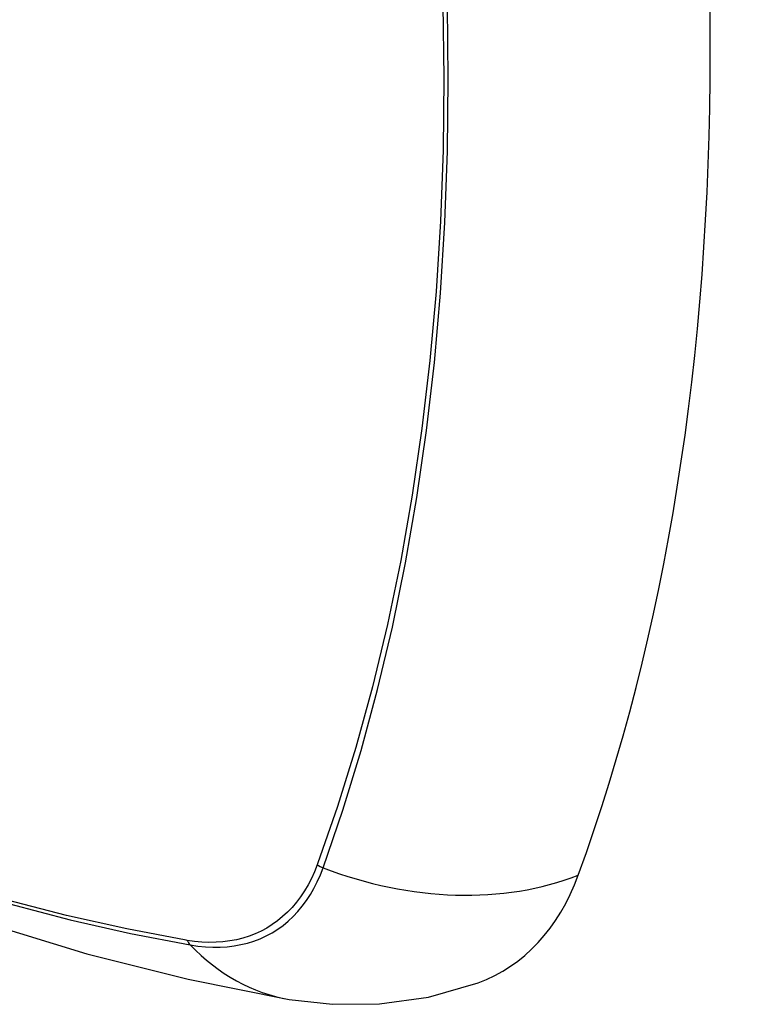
# Model space of a CAD drawing. Header units: inches. Extents: x 581 to 683, y 228 to 312.
# Tile 83 of 104: x 632.913 to 633.2, y 268.52 to 268.903. Entities that reach past the tile are written whole.
import ezdxf

# ---------------------------------------------------------------- set-up
doc = ezdxf.new("R2010")
doc.units = ezdxf.units.IN
doc.header["$MEASUREMENT"] = 0
doc.layers.add('Visible Edges(ANSI)', color=7, linetype='Continuous', lineweight=25)
doc.layers.add('Visible Tangent Edges(ANSI)', color=7, linetype='Continuous', lineweight=25)

msp = doc.modelspace()

# ---------------------------------------------------------------- linework, layer by layer
at = {"layer": 'Visible Edges(ANSI)', "flags": 128}
for points in [[(632.40407, 268.87132), (632.43988, 268.8372), (632.47626, 268.80446), (632.51315, 268.77318), (632.5505, 268.7434), (632.58827, 268.71518), (632.62641, 268.68857), (632.66488, 268.66361), (632.70363, 268.64035), (632.74261, 268.61885), (632.78179, 268.59915), (632.82111, 268.5813), (632.86054, 268.56535), (632.90004, 268.55136), (632.93954, 268.53936), (632.97902, 268.52942), (633.01842, 268.52159)], [(633.01842, 268.52159), (633.03537, 268.51967), (633.05357, 268.51981), (633.07266, 268.52249), (633.09203, 268.52806)]]:
    msp.add_lwpolyline(points, dxfattribs=at)
at = {"layer": 'Visible Edges(ANSI)'}
for centre, major_axis, start_param, end_param in [((632.26385, 269.41987), (-0.64835, 1.12588), 3.592663, 4.265186), ((633.01283, 268.68589), (0.08841, -0.15353), 6.184194, 6.734256)]:
    msp.add_ellipse(centre, major_axis=major_axis, ratio=0.578093, start_param=start_param, end_param=end_param, dxfattribs=at)
at = {"layer": 'Visible Tangent Edges(ANSI)'}
for p, q in [((633.02948, 268.57434), (633.02936, 268.57402)), ((632.97863, 268.54458), (632.97829, 268.54463))]:
    msp.add_line(p, q, dxfattribs=at)
at = {"layer": 'Visible Tangent Edges(ANSI)', "flags": 128}
for points in [[(633.07837, 268.90899), (633.07873, 268.88048), (633.0784, 268.85235), (633.07738, 268.82461), (633.07567, 268.79726), (633.07326, 268.77034), (633.07015, 268.74389), (633.06636, 268.71793), (633.06188, 268.69251), (633.05672, 268.66764), (633.05089, 268.64337), (633.0444, 268.61971), (633.03726, 268.5967), (633.02948, 268.57434)], [(633.03166, 268.57287), (633.03938, 268.59533), (633.04647, 268.61846), (633.05291, 268.64222), (633.05868, 268.6666), (633.06379, 268.69156), (633.06821, 268.71708), (633.07196, 268.74313), (633.07502, 268.76967), (633.0774, 268.79667), (633.07909, 268.8241), (633.0801, 268.85191), (633.08042, 268.88011), (633.08007, 268.9087)], [(633.02936, 268.57402), (633.02827, 268.5713), (633.02707, 268.56869), (633.02577, 268.5662), (633.02437, 268.56383), (633.02286, 268.56157), (633.02126, 268.55944), (633.01957, 268.55743), (633.01778, 268.55555), (633.01589, 268.5538), (633.01392, 268.55219), (633.01186, 268.55072), (633.00972, 268.54938), (633.0075, 268.54818), (633.0052, 268.54713), (633.00282, 268.54622), (633.00037, 268.54545), (632.99786, 268.54482), (632.99528, 268.54435), (632.99263, 268.54402), (632.98993, 268.54383), (632.98718, 268.5438), (632.98437, 268.54391), (632.98152, 268.54417), (632.97863, 268.54458)], [(632.97987, 268.54281), (632.98285, 268.54237), (632.98578, 268.54207), (632.98866, 268.54193), (632.99149, 268.54194), (632.99426, 268.54211), (632.99698, 268.54243), (632.99963, 268.5429), (633.00221, 268.54352), (633.00472, 268.5443), (633.00715, 268.54523), (633.00951, 268.5463), (633.01179, 268.54752), (633.01398, 268.54889), (633.01608, 268.55041), (633.01809, 268.55206), (633.02001, 268.55386), (633.02183, 268.55579), (633.02355, 268.55785), (633.02517, 268.56005), (633.02668, 268.56237), (633.02809, 268.56482), (633.02939, 268.56738), (633.03058, 268.57007), (633.03166, 268.57287)], [(632.97829, 268.54463), (632.95511, 268.549), (632.93171, 268.55424), (632.90813, 268.56035)], [(632.90939, 268.55877), (632.93308, 268.55258), (632.95658, 268.54726), (632.97987, 268.54281)]]:
    msp.add_lwpolyline(points, dxfattribs=at)
at = {"layer": 'Visible Tangent Edges(ANSI)'}
for centre, major_axis, ratio, start_param, end_param in [((632.6453, 269.07843), (-0.17285, 0.30015), 0.578093, 5.049711, 10.658253), ((633.0344, 268.57956), (-0.00927, 0.00331), 0.734251, 1.273722, 1.537429), ((633.06454, 268.65316), (0.11091, -0.0406), 0.734358, 4.684624, 5.592984), ((632.98475, 268.55075), (-0.0017, -0.00969), 0.732637, 5.523217, 5.786923), ((633.03841, 268.63799), (-0.01999, -0.11641), 0.735728, 5.784249, 6.283185)]:
    msp.add_ellipse(centre, major_axis=major_axis, ratio=ratio, start_param=start_param, end_param=end_param, dxfattribs=at)

doc.saveas('drawing.dxf')
